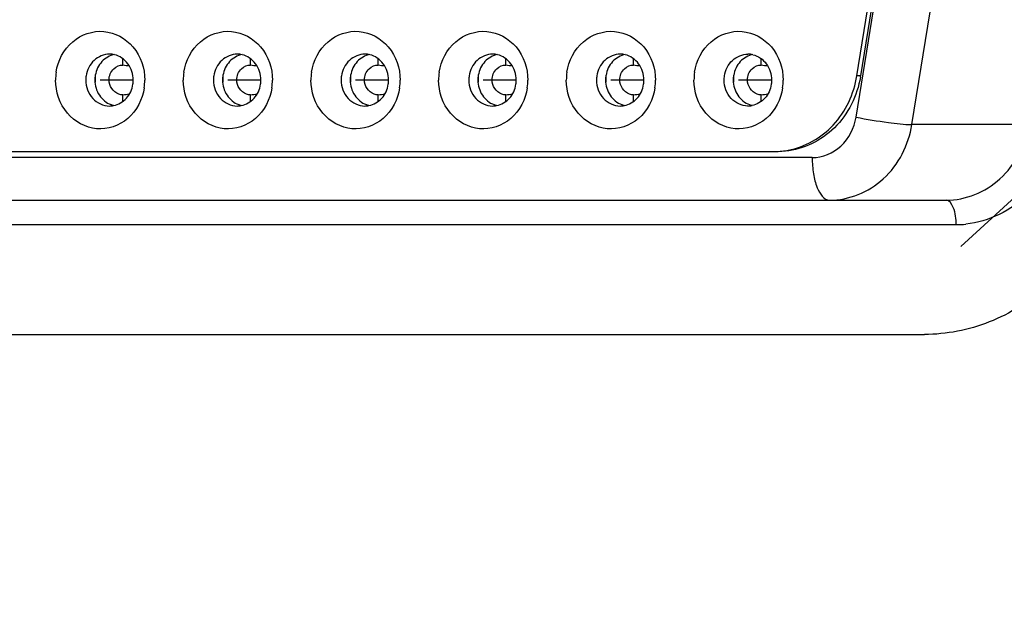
# Model space of a CAD drawing. Extents: x 0 to 594, y 0 to 420.
# Tile 11 of 104: x 86.47 to 88.083, y 180.282 to 181.254. Entities that reach past the tile are written whole.
import ezdxf

# ---------------------------------------------------------------- set-up
doc = ezdxf.new("R2010")
doc.units = 0
doc.header["$LTSCALE"] = 32.67
doc.layers.get('0').update_dxf_attribs({"linetype": 'CONTINUOUS'})
for name, color, linetype in [('151', 7, 'CONTINUOUS'), ('DRIV_DIM', 7, 'CONTINUOUS'), ('ROUND', 7, 'CONTINUOUS')]:
    doc.layers.add(name, color=color, linetype=linetype)
doc.styles.get("Standard").update_dxf_attribs({"font": 'txt', "width": 0.8})
doc.dimstyles.new('DIMSTYLE_1', dxfattribs={"dimtxt": 3.8, "dimasz": 1.8, "dimexe": 2, "dimexo": 1.5, "dimgap": 1.9, "dimtad": 1, "dimdec": 3, "dimlfac": 10, "dimtxsty": 'STANDARD', "dimblk": 'OPEN', "dimblk1": 'OPEN', "dimblk2": 'OPEN', "dimcen": 0.09, "dimazin": 2, "dimtp": 0.5, "dimtm": 0.5, "dimtfac": 1, "dimtdec": -1, "dimtofl": 0, "dimtmove": 0, "dimatfit": 3, "dimtolj": 1})

# ---------------------------------------------------------------- blocks, each defined once
blk = doc.blocks.new('*D0')
at = {"layer": 'DRIV_DIM', "color": 2, "linetype": 'CONTINUOUS'}
blk.add_line((239.529, 254.232), (249.3813, 265.1741), dxfattribs=at)
for points in [[(246.2876, 264.4209), (248.043, 263.6878), (247.1042, 265.3424)], [(56.7869, 180.6076), (57.3883, 178.8028), (58.0181, 180.5979)]]:
    blk.add_lwpolyline(points, dxfattribs=at)
for start, end in [(48, 114), (114, 180)]:
    blk.add_arc((171.6123, 178.8028), 114.2239, start, end, dxfattribs=at)
blk = doc.blocks.new('_OPEN')
at = {"color": 0, "linetype": 'BYBLOCK'}
for p, q in [((0, 0), (-1, 0.34202)), ((-1, -0.34202), (0, 0)), ((-1, 0), (0, 0))]:
    blk.add_line(p, q, dxfattribs=at)

msp = doc.modelspace()

# ---------------------------------------------------------------- linework, layer by layer
at = {"color": 9, "linetype": 'CONTINUOUS'}
for p, q in [((87.84006, 181.09395), (87.91899, 181.58395)), ((87.9315, 181.0818), (88.01043, 181.5718)), ((86.63872, 181.17905), (86.63872, 181.18968)), ((86.84792, 181.17905), (86.84792, 181.18968)), ((87.05712, 181.17905), (87.05712, 181.18968)), ((87.26632, 181.17905), (87.26632, 181.18968)), ((87.47552, 181.17905), (87.47552, 181.18968)), ((87.68473, 181.17905), (87.68473, 181.18968)), ((87.8475, 181.1618), (87.8413, 181.1618)), ((86.63872, 181.12048), (86.63872, 181.13064)), ((86.84792, 181.12048), (86.84792, 181.13064)), ((87.05712, 181.12048), (87.05712, 181.13064)), ((87.26632, 181.12048), (87.26632, 181.13064)), ((87.47552, 181.12048), (87.47552, 181.13064)), ((87.68473, 181.12048), (87.68473, 181.13064)), ((88.12267, 181.0818), (87.9315, 181.0818)), ((87.76808, 181.02784), (84.69382, 181.02784)), ((84.92973, 180.91784), (88.00399, 180.91784))]:
    msp.add_line(p, q, dxfattribs=at)
at = {"color": 7, "linetype": 'CONTINUOUS'}
for p, q in [((87.8413, 181.1618), (87.89446, 181.4918)), ((87.90066, 181.4918), (87.8475, 181.1618)), ((84.75229, 181.03784), (87.70798, 181.03784)), ((84.72229, 180.95784), (87.98772, 180.95784))]:
    msp.add_line(p, q, dxfattribs=at)
for centre, radius, start, end in [((86.61672, 181.16151), 0.03584, 76.74354, 89.95064), ((86.82593, 181.16151), 0.03584, 76.74354, 89.95064), ((87.03513, 181.16151), 0.03584, 76.74354, 89.95064), ((87.24433, 181.16151), 0.03584, 76.74354, 89.95064), ((87.45353, 181.16151), 0.03584, 76.74354, 89.95064), ((87.66273, 181.16151), 0.03584, 76.74354, 89.95064), ((86.48225, 180.02704), 1.16259, 81.75126, 82.26539), ((86.69145, 180.02704), 1.16259, 81.75126, 82.26539), ((86.90065, 180.02704), 1.16259, 81.75126, 82.26539), ((87.10985, 180.02704), 1.16259, 81.75126, 82.26539), ((87.31906, 180.02704), 1.16259, 81.75126, 82.26539), ((87.52826, 180.02704), 1.16259, 81.75126, 82.26539), ((86.61592, 181.15484), 0.0875, 171.59328, 179.9988), ((86.65737, 181.15485), 0.06431, 173.94659, 180.00842), ((86.6383, 181.15498), 0.04551, 170.04866, 171.58238), ((86.82512, 181.15484), 0.0875, 171.59328, 179.9988), ((86.86657, 181.15485), 0.06431, 173.94659, 180.00842), ((86.8475, 181.15498), 0.04551, 170.04866, 171.58238), ((87.03432, 181.15484), 0.0875, 171.59328, 179.9988), ((87.07577, 181.15485), 0.06431, 173.94659, 180.00842), ((87.0567, 181.15498), 0.04551, 170.04866, 171.58238), ((87.24353, 181.15484), 0.0875, 171.59328, 179.9988), ((87.28498, 181.15485), 0.06431, 173.94659, 180.00842), ((87.2659, 181.15498), 0.04551, 170.04866, 171.58238), ((87.45273, 181.15484), 0.0875, 171.59328, 179.9988), ((87.49418, 181.15485), 0.06431, 173.94659, 180.00842), ((87.4751, 181.15498), 0.04551, 170.04866, 171.58238), ((87.66193, 181.15484), 0.0875, 171.59328, 179.9988), ((87.70338, 181.15485), 0.06431, 173.94659, 180.00842), ((87.68431, 181.15498), 0.04551, 170.04866, 171.58238), ((87.68796, 181.1875), 0.1616, 350.27006, 350.84918), ((86.63892, 181.15485), 0.04615, 180.00724, 184.31231), ((86.65767, 181.15484), 0.06461, 179.99851, 183.04887), ((86.58708, 181.15485), 0.0875, 351.59328, 359.9988), ((86.84813, 181.15485), 0.04615, 180.00724, 184.31231), ((86.86687, 181.15484), 0.06461, 179.99851, 183.04887), ((86.79628, 181.15485), 0.0875, 351.59328, 359.9988), ((87.05733, 181.15485), 0.04615, 180.00724, 184.31231), ((87.07607, 181.15484), 0.06461, 179.99851, 183.04887), ((87.00549, 181.15485), 0.0875, 351.59328, 359.9988), ((87.26653, 181.15485), 0.04615, 180.00724, 184.31231), ((87.28527, 181.15484), 0.06461, 179.99851, 183.04887), ((87.21469, 181.15485), 0.0875, 351.59328, 359.9988), ((87.47573, 181.15485), 0.04615, 180.00724, 184.31231), ((87.49447, 181.15484), 0.06461, 179.99851, 183.04887), ((87.42389, 181.15485), 0.0875, 351.59328, 359.9988), ((87.68493, 181.15485), 0.04615, 180.00724, 184.31231), ((87.70368, 181.15484), 0.06461, 179.99851, 183.04887), ((87.63309, 181.15485), 0.0875, 351.59328, 359.9988), ((86.48235, 182.28193), 1.16186, 277.73439, 278.2511), ((86.69155, 182.28193), 1.16186, 277.73439, 278.2511), ((86.90076, 182.28193), 1.16186, 277.73439, 278.2511), ((87.10996, 182.28193), 1.16186, 277.73439, 278.2511), ((87.31916, 182.28193), 1.16186, 277.73439, 278.2511), ((87.52836, 182.28193), 1.16186, 277.73439, 278.2511), ((86.63163, 181.14813), 0.03578, 254.68113, 256.72659), ((86.84083, 181.14813), 0.03578, 254.68113, 256.72659), ((87.05003, 181.14813), 0.03578, 254.68113, 256.72659), ((87.25923, 181.14813), 0.03578, 254.68113, 256.72659), ((87.46843, 181.14813), 0.03578, 254.68113, 256.72659), ((87.67764, 181.14813), 0.03578, 254.68113, 256.72659), ((86.61675, 181.14789), 0.03554, 270.00222, 280.96444), ((86.82595, 181.14789), 0.03554, 270.00222, 280.96444), ((87.03516, 181.14789), 0.03554, 270.00222, 280.96444), ((87.24436, 181.14789), 0.03554, 270.00222, 280.96444), ((87.45356, 181.14789), 0.03554, 270.00222, 280.96444), ((87.66276, 181.14789), 0.03554, 270.00222, 280.96444), ((87.70635, 181.16205), 0.1242, 270.00015, 270.73952), ((87.70635, 181.1626), 0.12476, 270.74051, 272.81633), ((87.70628, 181.16375), 0.12591, 272.82121, 278.12839), ((87.7062, 181.16434), 0.12651, 278.12573, 280.1912)]:
    msp.add_arc(centre, radius, start, end, dxfattribs=at)
at = {"color": 9, "linetype": 'CONTINUOUS'}
msp.add_arc((88.00334, 181.08312), 0.16528, 270.22493, 275.81913, dxfattribs=at)
at = {"color": 7, "linetype": 'CONTINUOUS'}
for points, knots in [([(86.52936, 181.16763), (86.53214, 181.18643), (86.55038, 181.22282), (86.60831, 181.24267), (86.6618, 181.21288), (86.67459, 181.17405), (86.67459, 181.15484)], [0, 0, 0, 0, 0.2561888, 0.4973464, 0.7410406, 1, 1, 1, 1]), ([(86.73856, 181.16763), (86.74134, 181.18643), (86.75958, 181.22282), (86.81752, 181.24267), (86.871, 181.21288), (86.88379, 181.17405), (86.88379, 181.15484)], [0, 0, 0, 0, 0.2561888, 0.4973464, 0.7410406, 1, 1, 1, 1]), ([(86.94776, 181.16763), (86.95054, 181.18643), (86.96879, 181.22282), (87.02672, 181.24267), (87.0802, 181.21288), (87.09299, 181.17405), (87.09299, 181.15484)], [0, 0, 0, 0, 0.2561888, 0.4973464, 0.7410406, 1, 1, 1, 1]), ([(87.15696, 181.16763), (87.15974, 181.18643), (87.17799, 181.22282), (87.23592, 181.24267), (87.2894, 181.21288), (87.30219, 181.17405), (87.30219, 181.15484)], [0, 0, 0, 0, 0.2561888, 0.4973464, 0.7410406, 1, 1, 1, 1]), ([(87.36617, 181.16763), (87.36895, 181.18643), (87.38719, 181.22282), (87.44512, 181.24267), (87.4986, 181.21288), (87.51139, 181.17405), (87.51139, 181.15484)], [0, 0, 0, 0, 0.2561888, 0.4973464, 0.7410406, 1, 1, 1, 1]), ([(87.57537, 181.16763), (87.57815, 181.18643), (87.59639, 181.22282), (87.65432, 181.24267), (87.70781, 181.21288), (87.7206, 181.17405), (87.7206, 181.15484)], [0, 0, 0, 0, 0.2561888, 0.4973464, 0.7410406, 1, 1, 1, 1]), ([(86.61675, 181.19734), (86.60771, 181.19735), (86.58859, 181.18942), (86.57983, 181.17112), (86.57843, 181.16164)], [0, 0, 0, 0, 0.4854079, 1, 1, 1, 1]), ([(86.62484, 181.19669), (86.61714, 181.1952), (86.6021, 181.18651), (86.5949, 181.17098), (86.59347, 181.16284)], [0, 0, 0, 0, 0.4871209, 1, 1, 1, 1]), ([(86.65558, 181.15484), (86.65558, 181.16419), (86.64996, 181.18298), (86.63356, 181.19436), (86.62494, 181.19639)], [0, 0, 0, 0, 0.5136488, 1, 1, 1, 1]), ([(86.82596, 181.19734), (86.81691, 181.19735), (86.79779, 181.18942), (86.78903, 181.17112), (86.78763, 181.16164)], [0, 0, 0, 0, 0.4854079, 1, 1, 1, 1]), ([(86.83404, 181.19669), (86.82634, 181.1952), (86.8113, 181.18651), (86.8041, 181.17098), (86.80267, 181.16284)], [0, 0, 0, 0, 0.4871209, 1, 1, 1, 1]), ([(86.86478, 181.15484), (86.86478, 181.16419), (86.85917, 181.18298), (86.84276, 181.19436), (86.83414, 181.19639)], [0, 0, 0, 0, 0.5136488, 1, 1, 1, 1]), ([(87.03516, 181.19734), (87.02612, 181.19735), (87.007, 181.18942), (86.99824, 181.17112), (86.99683, 181.16164)], [0, 0, 0, 0, 0.4854079, 1, 1, 1, 1]), ([(87.04324, 181.19669), (87.03554, 181.1952), (87.0205, 181.18651), (87.0133, 181.17098), (87.01187, 181.16284)], [0, 0, 0, 0, 0.4871209, 1, 1, 1, 1]), ([(87.07398, 181.15484), (87.07398, 181.16419), (87.06837, 181.18298), (87.05196, 181.19436), (87.04335, 181.19639)], [0, 0, 0, 0, 0.5136488, 1, 1, 1, 1]), ([(87.24436, 181.19734), (87.23532, 181.19735), (87.2162, 181.18942), (87.20744, 181.17112), (87.20603, 181.16164)], [0, 0, 0, 0, 0.4854079, 1, 1, 1, 1]), ([(87.25244, 181.19669), (87.24474, 181.1952), (87.2297, 181.18651), (87.2225, 181.17098), (87.22107, 181.16284)], [0, 0, 0, 0, 0.4871209, 1, 1, 1, 1]), ([(87.28319, 181.15484), (87.28319, 181.16419), (87.27757, 181.18298), (87.26116, 181.19436), (87.25255, 181.19639)], [0, 0, 0, 0, 0.5136488, 1, 1, 1, 1]), ([(87.45356, 181.19734), (87.44452, 181.19735), (87.4254, 181.18942), (87.41664, 181.17112), (87.41524, 181.16164)], [0, 0, 0, 0, 0.4854079, 1, 1, 1, 1]), ([(87.46165, 181.19669), (87.45394, 181.1952), (87.43891, 181.18651), (87.4317, 181.17098), (87.43028, 181.16284)], [0, 0, 0, 0, 0.4871209, 1, 1, 1, 1]), ([(87.49239, 181.15484), (87.49239, 181.16419), (87.48677, 181.18298), (87.47037, 181.19436), (87.46175, 181.19639)], [0, 0, 0, 0, 0.5136488, 1, 1, 1, 1]), ([(87.62444, 181.16164), (87.62584, 181.17112), (87.6346, 181.18942), (87.65372, 181.19735), (87.66276, 181.19734)], [0, 0, 0, 0, 0.5145921, 1, 1, 1, 1]), ([(87.67085, 181.19669), (87.66315, 181.1952), (87.64811, 181.18651), (87.64091, 181.17098), (87.63948, 181.16284)], [0, 0, 0, 0, 0.4871209, 1, 1, 1, 1]), ([(87.67095, 181.19639), (87.67957, 181.19436), (87.69597, 181.18298), (87.70159, 181.16419), (87.70159, 181.15484)], [0, 0, 0, 0, 0.4863512, 1, 1, 1, 1]), ([(86.61596, 181.15484), (86.61596, 181.16159), (86.62076, 181.17418), (86.63346, 181.17977), (86.63872, 181.17905)], [0, 0, 0, 0, 0.5598747, 1, 1, 1, 1]), ([(86.82516, 181.15484), (86.82516, 181.16159), (86.82996, 181.17418), (86.84266, 181.17977), (86.84792, 181.17905)], [0, 0, 0, 0, 0.5598747, 1, 1, 1, 1]), ([(87.03436, 181.15484), (87.03436, 181.16159), (87.03916, 181.17418), (87.05187, 181.17977), (87.05712, 181.17905)], [0, 0, 0, 0, 0.5598747, 1, 1, 1, 1]), ([(87.24356, 181.15484), (87.24356, 181.16159), (87.24837, 181.17418), (87.26107, 181.17977), (87.26632, 181.17905)], [0, 0, 0, 0, 0.5598747, 1, 1, 1, 1]), ([(87.45276, 181.15484), (87.45276, 181.16159), (87.45757, 181.17418), (87.47027, 181.17977), (87.47552, 181.17905)], [0, 0, 0, 0, 0.5598747, 1, 1, 1, 1]), ([(87.66197, 181.15484), (87.66197, 181.16159), (87.66677, 181.17418), (87.67947, 181.17977), (87.68473, 181.17905)], [0, 0, 0, 0, 0.5598747, 1, 1, 1, 1]), ([(87.72858, 181.03983), (87.75642, 181.04484), (87.81098, 181.076), (87.83657, 181.13238), (87.8413, 181.1618)], [0, 0, 0, 0, 0.4869645, 1, 1, 1, 1]), ([(86.67365, 181.14205), (86.67086, 181.12326), (86.65262, 181.08687), (86.59469, 181.06702), (86.54121, 181.09681), (86.52842, 181.13564), (86.52842, 181.15484)], [0, 0, 0, 0, 0.2561888, 0.4973464, 0.7410406, 1, 1, 1, 1]), ([(86.57793, 181.15484), (86.57793, 181.14413), (86.58536, 181.12235), (86.60671, 181.11235), (86.61675, 181.11234)], [0, 0, 0, 0, 0.5159485, 1, 1, 1, 1]), ([(86.59291, 181.15138), (86.59355, 181.14284), (86.59952, 181.12609), (86.61433, 181.11577), (86.62217, 181.11362)], [0, 0, 0, 0, 0.5129064, 1, 1, 1, 1]), ([(86.63872, 181.13064), (86.6364, 181.13032), (86.62456, 181.13285), (86.61596, 181.14551), (86.61596, 181.15484)], [0, 0, 0, 0, 0.2006131, 1, 1, 1, 1]), ([(86.62351, 181.11299), (86.6314, 181.11452), (86.64678, 181.12357), (86.65384, 181.13968), (86.65508, 181.14805)], [0, 0, 0, 0, 0.4869369, 1, 1, 1, 1]), ([(86.88285, 181.14205), (86.88007, 181.12326), (86.86182, 181.08687), (86.80389, 181.06702), (86.75041, 181.09681), (86.73762, 181.13564), (86.73762, 181.15484)], [0, 0, 0, 0, 0.2561888, 0.4973464, 0.7410406, 1, 1, 1, 1]), ([(86.78713, 181.15484), (86.78713, 181.14413), (86.79456, 181.12235), (86.81591, 181.11235), (86.82596, 181.11234)], [0, 0, 0, 0, 0.5159485, 1, 1, 1, 1]), ([(86.80211, 181.15138), (86.80275, 181.14284), (86.80872, 181.12609), (86.82353, 181.11577), (86.83138, 181.11362)], [0, 0, 0, 0, 0.5129064, 1, 1, 1, 1]), ([(86.84792, 181.13064), (86.8456, 181.13032), (86.83376, 181.13285), (86.82516, 181.14551), (86.82516, 181.15484)], [0, 0, 0, 0, 0.2006131, 1, 1, 1, 1]), ([(86.83272, 181.11299), (86.8406, 181.11452), (86.85598, 181.12357), (86.86304, 181.13968), (86.86428, 181.14805)], [0, 0, 0, 0, 0.4869369, 1, 1, 1, 1]), ([(87.09205, 181.14205), (87.08927, 181.12326), (87.07103, 181.08687), (87.01309, 181.06702), (86.95961, 181.09681), (86.94682, 181.13564), (86.94682, 181.15484)], [0, 0, 0, 0, 0.2561888, 0.4973464, 0.7410406, 1, 1, 1, 1]), ([(86.99633, 181.15484), (86.99633, 181.14413), (87.00376, 181.12235), (87.02511, 181.11235), (87.03516, 181.11234)], [0, 0, 0, 0, 0.5159485, 1, 1, 1, 1]), ([(87.01131, 181.15138), (87.01195, 181.14284), (87.01792, 181.12609), (87.03273, 181.11577), (87.04058, 181.11362)], [0, 0, 0, 0, 0.5129064, 1, 1, 1, 1]), ([(87.05712, 181.13064), (87.0548, 181.13032), (87.04297, 181.13285), (87.03436, 181.14551), (87.03436, 181.15484)], [0, 0, 0, 0, 0.2006131, 1, 1, 1, 1]), ([(87.04192, 181.11299), (87.0498, 181.11452), (87.06518, 181.12357), (87.07225, 181.13968), (87.07348, 181.14805)], [0, 0, 0, 0, 0.4869369, 1, 1, 1, 1]), ([(87.30125, 181.14205), (87.29847, 181.12326), (87.28023, 181.08687), (87.2223, 181.06702), (87.16881, 181.09681), (87.15602, 181.13564), (87.15602, 181.15484)], [0, 0, 0, 0, 0.2561888, 0.4973464, 0.7410406, 1, 1, 1, 1]), ([(87.20553, 181.15484), (87.20553, 181.14413), (87.21297, 181.12235), (87.23431, 181.11235), (87.24436, 181.11234)], [0, 0, 0, 0, 0.5159485, 1, 1, 1, 1]), ([(87.22051, 181.15138), (87.22115, 181.14284), (87.22712, 181.12609), (87.24193, 181.11577), (87.24978, 181.11362)], [0, 0, 0, 0, 0.5129064, 1, 1, 1, 1]), ([(87.26632, 181.13064), (87.264, 181.13032), (87.25217, 181.13285), (87.24356, 181.14551), (87.24356, 181.15484)], [0, 0, 0, 0, 0.2006131, 1, 1, 1, 1]), ([(87.25112, 181.11299), (87.25901, 181.11452), (87.27438, 181.12357), (87.28145, 181.13968), (87.28269, 181.14805)], [0, 0, 0, 0, 0.4869369, 1, 1, 1, 1]), ([(87.51045, 181.14205), (87.50767, 181.12326), (87.48943, 181.08687), (87.4315, 181.06702), (87.37802, 181.09681), (87.36523, 181.13564), (87.36523, 181.15484)], [0, 0, 0, 0, 0.2561888, 0.4973464, 0.7410406, 1, 1, 1, 1]), ([(87.41474, 181.15484), (87.41474, 181.14413), (87.42217, 181.12235), (87.44351, 181.11235), (87.45356, 181.11234)], [0, 0, 0, 0, 0.5159485, 1, 1, 1, 1]), ([(87.42971, 181.15138), (87.43036, 181.14284), (87.43633, 181.12609), (87.45114, 181.11577), (87.45898, 181.11362)], [0, 0, 0, 0, 0.5129064, 1, 1, 1, 1]), ([(87.47552, 181.13064), (87.4732, 181.13032), (87.46137, 181.13285), (87.45276, 181.14551), (87.45276, 181.15484)], [0, 0, 0, 0, 0.2006131, 1, 1, 1, 1]), ([(87.46032, 181.11299), (87.46821, 181.11452), (87.48359, 181.12357), (87.49065, 181.13968), (87.49189, 181.14805)], [0, 0, 0, 0, 0.4869369, 1, 1, 1, 1]), ([(87.71965, 181.14205), (87.71687, 181.12326), (87.69863, 181.08687), (87.6407, 181.06702), (87.58722, 181.09681), (87.57443, 181.13564), (87.57443, 181.15484)], [0, 0, 0, 0, 0.2561888, 0.4973464, 0.7410406, 1, 1, 1, 1]), ([(87.66276, 181.11234), (87.65272, 181.11235), (87.63137, 181.12235), (87.62394, 181.14413), (87.62394, 181.15484)], [0, 0, 0, 0, 0.4840515, 1, 1, 1, 1]), ([(87.63891, 181.15138), (87.63956, 181.14284), (87.64553, 181.12609), (87.66034, 181.11577), (87.66818, 181.11362)], [0, 0, 0, 0, 0.5129064, 1, 1, 1, 1]), ([(87.68473, 181.13064), (87.6824, 181.13032), (87.67057, 181.13285), (87.66197, 181.14551), (87.66197, 181.15484)], [0, 0, 0, 0, 0.2006131, 1, 1, 1, 1]), ([(87.70109, 181.14805), (87.69985, 181.13968), (87.69279, 181.12357), (87.67741, 181.11452), (87.66952, 181.11299)], [0, 0, 0, 0, 0.5130631, 1, 1, 1, 1]), ([(87.84723, 181.16019), (87.84194, 181.12933), (87.81352, 181.07032), (87.75365, 181.04113), (87.72413, 181.03838)], [0, 0, 0, 0, 0.5136657, 1, 1, 1, 1])]:
    msp.add_open_spline(points, degree=3, knots=knots, dxfattribs=at)
for points in [[(86.57843, 181.16164), (86.5781, 181.15941), (86.57778, 181.15711), (86.57817, 181.15489)], [(86.59327, 181.16164), (86.59294, 181.15941), (86.59262, 181.15711), (86.59302, 181.15489)], [(86.78763, 181.16164), (86.7873, 181.15941), (86.78698, 181.15711), (86.78737, 181.15489)], [(86.80248, 181.16164), (86.80215, 181.15941), (86.80182, 181.15711), (86.80222, 181.15489)], [(86.99683, 181.16164), (86.9965, 181.15941), (86.99618, 181.15711), (86.99657, 181.15489)], [(87.01168, 181.16164), (87.01135, 181.15941), (87.01103, 181.15711), (87.01142, 181.15489)], [(87.20603, 181.16164), (87.2057, 181.15941), (87.20538, 181.15711), (87.20577, 181.15489)], [(87.22088, 181.16164), (87.22055, 181.15941), (87.22023, 181.15711), (87.22062, 181.15489)], [(87.41524, 181.16164), (87.41491, 181.15941), (87.41458, 181.15711), (87.41498, 181.15489)], [(87.43008, 181.16164), (87.42975, 181.15941), (87.42943, 181.15711), (87.42982, 181.15489)], [(87.62394, 181.15484), (87.62394, 181.15709), (87.62395, 181.15942), (87.62467, 181.16155)], [(87.63928, 181.16164), (87.63895, 181.15941), (87.63863, 181.15711), (87.63902, 181.15489)], [(86.65508, 181.14805), (86.65541, 181.15027), (86.65573, 181.15258), (86.65534, 181.15479)], [(86.86428, 181.14805), (86.86461, 181.15027), (86.86494, 181.15258), (86.86454, 181.15479)], [(87.07348, 181.14805), (87.07381, 181.15027), (87.07414, 181.15258), (87.07374, 181.15479)], [(87.28269, 181.14805), (87.28302, 181.15027), (87.28334, 181.15258), (87.28295, 181.15479)], [(87.49189, 181.14805), (87.49222, 181.15027), (87.49254, 181.15258), (87.49215, 181.15479)], [(87.70159, 181.15484), (87.70159, 181.1526), (87.70158, 181.15027), (87.70086, 181.14814)]]:
    msp.add_open_spline(points, degree=3, dxfattribs=at)
at = {"color": 9, "linetype": 'CONTINUOUS'}
for points, knots in [([(87.76808, 181.02784), (87.78494, 181.02796), (87.8206, 181.04237), (87.83711, 181.07634), (87.84006, 181.09395)], [0, 0, 0, 0, 0.4855469, 1, 1, 1, 1]), ([(87.79655, 180.95784), (87.82816, 180.95784), (87.89495, 180.9852), (87.92618, 181.04874), (87.9315, 181.0818)], [0, 0, 0, 0, 0.4855437, 1, 1, 1, 1]), ([(87.84006, 181.09395), (87.85759, 181.09057), (87.88796, 181.08593), (87.91859, 181.0818), (87.9315, 181.0818)], [0, 0, 0, 0, 0.5802779, 1, 1, 1, 1]), ([(87.98772, 180.95784), (88.01932, 180.95784), (88.08612, 180.9852), (88.11734, 181.04874), (88.12267, 181.0818)], [0, 0, 0, 0, 0.4855437, 1, 1, 1, 1]), ([(88.17493, 181.07485), (88.16847, 181.03561), (88.13329, 180.96029), (88.05754, 180.92252), (88.0201, 180.91869)], [0, 0, 0, 0, 0.5137153, 1, 1, 1, 1]), ([(87.76808, 181.02784), (87.76808, 181.01888), (87.76956, 181.00168), (87.77513, 180.97751), (87.78697, 180.95784), (87.79655, 180.95784)], [0, 0, 0, 0, 0.3396277, 0.6369207, 1, 1, 1, 1]), ([(88.00399, 180.91784), (88.00399, 180.9274), (88.00313, 180.94125), (87.99319, 180.95784), (87.98772, 180.95784)], [0, 0, 0, 0, 0.6359301, 1, 1, 1, 1])]:
    msp.add_open_spline(points, degree=3, knots=knots, dxfattribs=at)
at = {"layer": '151', "color": 7, "linetype": 'CONTINUOUS'}
for p, q in [((86.65558, 181.15484), (86.6015, 181.15484)), ((86.86478, 181.15484), (86.8107, 181.15484)), ((87.07398, 181.15484), (87.01991, 181.15484)), ((87.28319, 181.15484), (87.22911, 181.15484)), ((87.49239, 181.15484), (87.43831, 181.15484)), ((87.70159, 181.15484), (87.64751, 181.15484)), ((88.01185, 180.88198), (88.19298, 181.04835)), ((84.91346, 180.91784), (87.98772, 180.91784))]:
    msp.add_line(p, q, dxfattribs=at)
at = {"layer": 'ROUND', "color": 7, "linetype": 'CONTINUOUS'}
msp.add_line((84.82259, 180.73784), (87.95208, 180.73784), dxfattribs=at)
msp.add_open_spline([(88.25797, 181.0188), (88.2459, 180.94386), (88.18963, 180.83348), (88.06179, 180.75231), (87.98814, 180.73784), (87.95208, 180.73784)], degree=3, knots=[0, 0, 0, 0, 0.5100876, 0.7576408, 1, 1, 1, 1], dxfattribs=at)

# ---------------------------------------------------------------- dimensions: what is measured, and where the dimension line sits
at = {"layer": 'DRIV_DIM', "color": 2, "linetype": 'CONTINUOUS'}
dim = msp.add_angular_dim_2l(base=(125.15322, 283.1516), line1=((237.76103, 252.26848), (238.52534, 253.11733)), line2=((60.03058, 178.80284), (58.88834, 178.80284)), dimstyle='DIMSTYLE_1', override={"dimtad": 2}, dxfattribs=at)
dim.commit()
dim.dimension.update_dxf_attribs({"geometry": '*D0', "text_midpoint": (93.31184, 261.96624), "dimtype": 162})

doc.saveas('drawing.dxf')
